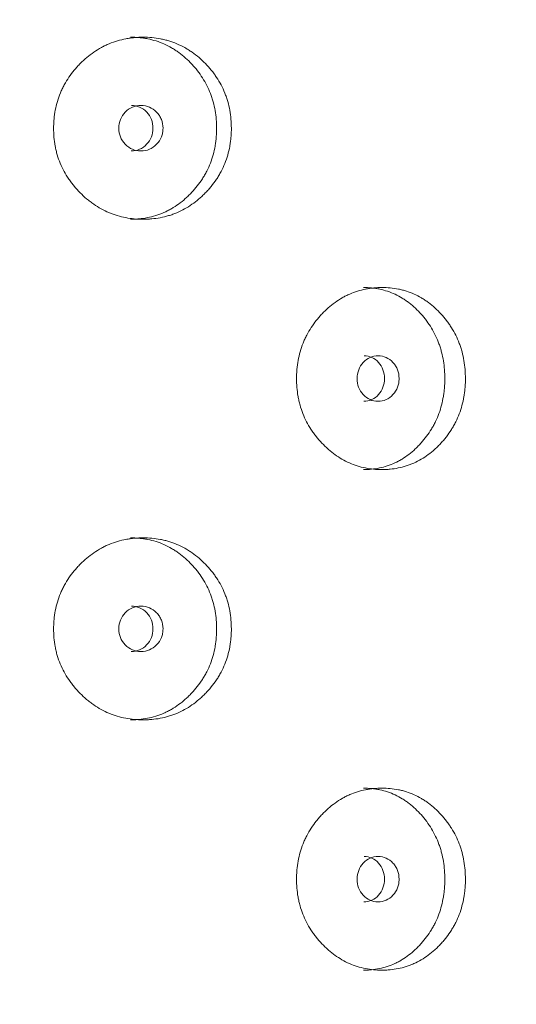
# Model space of a CAD drawing. Header units: millimetres. Extents: x 4 to 1188, y 1 to 840.
# Tile 63 of 203: x 416.64 to 419.76, y 397.43 to 403.61. Entities that reach past the tile are written whole.
import ezdxf

# ---------------------------------------------------------------- set-up
doc = ezdxf.new("R2010")
doc.units = ezdxf.units.MM
doc.layers.add('1', color=7, linetype='Continuous')
doc.styles.add('Arial Unicode MS', font='Arial Unicode MS')
doc.dimstyles.get("Standard").update_dxf_attribs({"dimtxt": 0.18, "dimasz": 0.18, "dimexe": 0.18, "dimexo": 0.0625, "dimgap": 0.09, "dimtad": 0, "dimtih": 1, "dimtoh": 1, "dimdec": 4, "dimzin": 0, "dimdsep": 46, "dimtxsty": 'Standard', "dimcen": 0.09, "dimadec": 0, "dimazin": 0, "dimtfac": 1, "dimtdec": 4, "dimtofl": 0, "dimtmove": 0, "dimatfit": 3, "dimfxl": 0, "dimtolj": 1, "dimtzin": 0, "dimarcsym": 0})

# ---------------------------------------------------------------- blocks, each defined once
blk = doc.blocks.new('_U16')
at = {"layer": '1', "color": 18, "lineweight": 35}
for p, q in [((404.5731, 539.1234), (458.3352, 539.1234)), ((456.3352, 539.1234), (456.3352, 282.0239)), ((425.9743, 282.0239), (458.3352, 282.0239))]:
    blk.add_line(p, q, dxfattribs=at)
at = {"layer": '1', "color": 18, "lineweight": 70}
for points in [[(456.3352, 539.1234), (457.1112, 535.6234), (455.5593, 535.6234)], [(456.3352, 282.0239), (455.5593, 285.5239), (457.1112, 285.5239)]]:
    blk.add_solid(points, dxfattribs=at)
at = {"layer": '1', "color": 18, "linetype": 'Continuous', "lineweight": 13, "insert": (454.2653, 400.0162), "char_height": 5, "attachment_point": 7, "rotation": 90, "line_spacing_factor": 1.047437, "style": 'Arial Unicode MS'}
blk.add_mtext('\\fArial Unicode MS|b0|i0;\\W1.0000;{\\H1.21x;(}1800{\\H1.21x;)}', dxfattribs=at)

msp = doc.modelspace()

# ---------------------------------------------------------------- linework, layer by layer
at = {"layer": '1', "color": 154, "linetype": 'Continuous', "lineweight": 13}
for points, knots in [([(417.9687, 402.931), (417.9687, 402.9286), (417.9687, 402.9262), (417.9687, 402.9214), (417.9686, 402.9143), (417.968, 402.8976), (417.9665, 402.8739), (417.9645, 402.855), (417.9626, 402.8408), (417.9619, 402.8361), (417.9604, 402.8267), (417.9596, 402.822), (417.952, 402.7802), (417.9416, 402.7443), (417.9207, 402.6924), (417.9128, 402.6755), (417.9018, 402.6547), (417.8995, 402.6506), (417.8949, 402.6424), (417.8878, 402.6302), (417.8803, 402.6184), (417.8648, 402.5952), (417.8538, 402.5804), (417.8363, 402.559), (417.8303, 402.552), (417.818, 402.5382), (417.8117, 402.5315), (417.7988, 402.5183), (417.7922, 402.5118), (417.782, 402.5023), (417.7786, 402.4991), (417.7717, 402.493), (417.7683, 402.4899), (417.7508, 402.475), (417.7363, 402.4638), (417.6916, 402.4325), (417.6598, 402.4148), (417.6218, 402.3988), (417.6175, 402.3971), (417.609, 402.3938), (417.5962, 402.389), (417.5832, 402.3848), (417.5572, 402.377), (417.5397, 402.3728), (417.5042, 402.3661), (417.4863, 402.3637), (417.4592, 402.3612), (417.4502, 402.3606), (417.4365, 402.36), (417.4319, 402.3599), (417.4228, 402.3597), (417.4182, 402.3596), (417.3771, 402.3597), (417.341, 402.3628), (417.2873, 402.3731), (417.2695, 402.3774), (417.2341, 402.388), (417.2168, 402.3942), (417.1663, 402.4155), (417.1263, 402.4376), (417.0889, 402.4649), (417.0741, 402.4762), (417.0668, 402.4821), (417.0454, 402.5001), (417.0318, 402.5128), (417.0056, 402.5392), (416.993, 402.5529), (416.9751, 402.5745), (416.9663, 402.5855), (416.9579, 402.5968), (416.9524, 402.6045), (416.9497, 402.6084), (416.9258, 402.6434), (416.908, 402.6763), (416.8867, 402.7281), (416.8789, 402.7502), (416.8725, 402.773), (416.8701, 402.7822), (416.8689, 402.7868), (416.8656, 402.8007), (416.8637, 402.81), (416.8551, 402.8565), (416.8513, 402.9035), (416.8524, 402.9509), (416.8533, 402.9699), (416.8539, 402.9794), (416.8565, 403.0077), (416.8591, 403.0264), (416.8696, 403.0818), (416.8802, 403.1178), (416.8965, 403.1573), (416.8984, 403.1616), (416.9023, 403.1703), (416.9082, 403.1832), (416.9147, 403.1957), (416.9281, 403.2203), (416.9379, 403.2362), (416.9589, 403.2669), (416.9702, 403.2817), (416.9881, 403.3032), (416.9942, 403.3102), (417.0037, 403.3206), (417.0069, 403.324), (417.0134, 403.3308), (417.0167, 403.3342), (417.0464, 403.3639), (417.0746, 403.3878), (417.1202, 403.4192), (417.136, 403.4289), (417.1564, 403.44), (417.1605, 403.4422), (417.1687, 403.4464), (417.1728, 403.4485), (417.1853, 403.4544), (417.1936, 403.4582), (417.2358, 403.4757), (417.2706, 403.4859), (417.3152, 403.4943), (417.3287, 403.4965), (417.3423, 403.4982), (417.3514, 403.4992), (417.356, 403.4997), (417.3788, 403.5017), (417.397, 403.5025), (417.4514, 403.5025), (417.4875, 403.4994), (417.5279, 403.4917), (417.5324, 403.4908), (417.5413, 403.4888), (417.5546, 403.4857), (417.5852, 403.4773), (417.6275, 403.462), (417.6681, 403.4422), (417.6955, 403.4259), (417.7071, 403.4185), (417.7148, 403.4134), (417.7186, 403.4108), (417.7525, 403.387), (417.7802, 403.363), (417.8187, 403.3234), (417.8311, 403.3096), (417.8458, 403.2916), (417.8487, 403.2879), (417.8544, 403.2806), (417.8628, 403.2694), (417.8708, 403.2581), (417.8965, 403.2195), (417.9139, 403.1868), (417.9314, 403.1432), (417.9347, 403.1344), (417.9408, 403.1164), (417.9436, 403.1074), (417.9514, 403.0802), (417.9556, 403.0619), (417.9656, 403.0066), (417.9687, 402.9691), (417.9687, 402.931)], [0, 0, 0, 0, 0.001953, 0.001953, 0.003906, 0.007813, 0.015625, 0.023438, 0.023438, 0.027344, 0.027344, 0.03125, 0.03125, 0.0625, 0.0625, 0.078125, 0.078125, 0.082031, 0.082031, 0.085938, 0.09375, 0.09375, 0.109375, 0.109375, 0.117188, 0.117188, 0.125, 0.125, 0.132813, 0.132813, 0.136719, 0.136719, 0.140625, 0.140625, 0.15625, 0.15625, 0.1875, 0.1875, 0.191406, 0.191406, 0.195313, 0.203125, 0.203125, 0.21875, 0.21875, 0.234375, 0.234375, 0.242188, 0.242188, 0.246094, 0.246094, 0.25, 0.25, 0.28125, 0.28125, 0.296875, 0.296875, 0.3125, 0.3125, 0.34375, 0.351563, 0.351563, 0.359375, 0.359375, 0.375, 0.375, 0.390625, 0.390625, 0.398438, 0.402344, 0.402344, 0.40625, 0.40625, 0.4375, 0.4375, 0.453125, 0.457031, 0.457031, 0.460938, 0.460938, 0.46875, 0.46875, 0.5, 0.507813, 0.507813, 0.515625, 0.515625, 0.53125, 0.53125, 0.5625, 0.5625, 0.566406, 0.566406, 0.570313, 0.578125, 0.578125, 0.59375, 0.59375, 0.609375, 0.609375, 0.617188, 0.617188, 0.621094, 0.621094, 0.625, 0.625, 0.65625, 0.65625, 0.671875, 0.671875, 0.675781, 0.675781, 0.679688, 0.679688, 0.6875, 0.6875, 0.71875, 0.71875, 0.726563, 0.730469, 0.730469, 0.734375, 0.734375, 0.75, 0.75, 0.78125, 0.78125, 0.785156, 0.785156, 0.789063, 0.796875, 0.8125, 0.828125, 0.835938, 0.839844, 0.839844, 0.84375, 0.84375, 0.875, 0.875, 0.890625, 0.890625, 0.894531, 0.894531, 0.898438, 0.90625, 0.90625, 0.9375, 0.9375, 0.945313, 0.945313, 0.953125, 0.953125, 0.96875, 0.96875, 1, 1, 1, 1]), ([(417.3359, 403.5025), (417.3361, 403.5025), (417.3363, 403.5025), (417.3544, 403.5025), (417.3723, 403.5017), (417.399, 403.4992), (417.4124, 403.4976), (417.4258, 403.4954), (417.4347, 403.4939), (417.4391, 403.4931), (417.4788, 403.4851), (417.5298, 403.4691), (417.5855, 403.4407), (417.6087, 403.4265), (417.6239, 403.4165), (417.6314, 403.4114), (417.6533, 403.3953), (417.6674, 403.3839), (417.6944, 403.3599), (417.7073, 403.3472), (417.726, 403.3273), (417.7352, 403.3171), (417.7441, 403.3066), (417.7499, 403.2994), (417.7528, 403.2959), (417.7669, 403.2778), (417.7776, 403.2629), (417.8071, 403.2167), (417.8238, 403.1841), (417.8388, 403.1451), (417.8404, 403.1407), (417.8436, 403.1319), (417.8451, 403.1275), (417.8495, 403.1142), (417.8521, 403.1053), (417.8595, 403.0784), (417.8635, 403.0603), (417.873, 403.0056), (417.876, 402.9686), (417.876, 402.931)], [0, 0, 0, 0, 0.000687, 0.000687, 0.063144, 0.063144, 0.094373, 0.109987, 0.109987, 0.125601, 0.125601, 0.250515, 0.312972, 0.344201, 0.344201, 0.375429, 0.375429, 0.437886, 0.437886, 0.500344, 0.500344, 0.531572, 0.547186, 0.547186, 0.562801, 0.562801, 0.625258, 0.625258, 0.750172, 0.750172, 0.765786, 0.765786, 0.7814, 0.7814, 0.812629, 0.812629, 0.875086, 0.875086, 1, 1, 1, 1]), ([(417.2616, 402.9311), (417.2616, 402.9115), (417.2649, 402.8933), (417.2784, 402.8597), (417.2884, 402.8446), (417.3159, 402.8164), (417.3309, 402.8059), (417.3638, 402.7918), (417.3813, 402.7883), (417.4391, 402.7883), (417.4717, 402.8021), (417.5124, 402.8441), (417.5225, 402.8595), (417.5327, 402.8847), (417.5352, 402.8935), (417.5385, 402.9117), (417.5394, 402.921), (417.5393, 402.9508), (417.5359, 402.9691), (417.5258, 402.9943), (417.5216, 403.0024), (417.5116, 403.0177), (417.5059, 403.0248), (417.4853, 403.0459), (417.4703, 403.0564), (417.4376, 403.0704), (417.4201, 403.0739), (417.3623, 403.0738), (417.3292, 403.0597), (417.2754, 403.0042), (417.2618, 402.9703), (417.2616, 402.9311)], [0, 0, 0, 0, 0.0625, 0.0625, 0.125, 0.125, 0.1875, 0.1875, 0.25, 0.25, 0.375, 0.375, 0.4375, 0.4375, 0.46875, 0.46875, 0.5, 0.5, 0.5625, 0.5625, 0.59375, 0.59375, 0.625, 0.625, 0.6875, 0.6875, 0.75, 0.75, 0.875, 0.875, 1, 1, 1, 1]), ([(417.3402, 402.7883), (417.3402, 402.7883), (417.3582, 402.7882), (417.3941, 402.7949), (417.4388, 402.8278), (417.47, 402.8747), (417.4794, 402.9311), (417.47, 402.9873), (417.4389, 403.0343), (417.3943, 403.0671), (417.3584, 403.0738), (417.3405, 403.0739)], [0, 0, 0, 0, 0.000012, 0.12511, 0.250076, 0.375335, 0.500181, 0.625927, 0.750257, 0.875891, 1, 1, 1, 1]), ([(417.876, 402.931), (417.876, 402.9286), (417.876, 402.9263), (417.8759, 402.9216), (417.8758, 402.9145), (417.8754, 402.8981), (417.8739, 402.8746), (417.872, 402.8559), (417.8702, 402.8419), (417.8695, 402.8373), (417.8681, 402.828), (417.8674, 402.8234), (417.8601, 402.782), (417.8503, 402.7464), (417.8302, 402.6949), (417.8227, 402.678), (417.8121, 402.6574), (417.81, 402.6532), (417.8055, 402.6451), (417.7987, 402.6329), (417.7915, 402.6211), (417.7666, 402.5825), (417.7439, 402.5539), (417.7127, 402.5207), (417.7063, 402.5142), (417.6964, 402.5046), (417.6931, 402.5014), (417.6864, 402.4952), (417.683, 402.4921), (417.666, 402.477), (417.6379, 402.4543), (417.6002, 402.4299), (417.5725, 402.4149), (417.5603, 402.409), (417.5521, 402.4051), (417.5479, 402.4032), (417.5106, 402.3869), (417.4765, 402.3765), (417.424, 402.3662), (417.4019, 402.3631), (417.3795, 402.3613), (417.3706, 402.3607), (417.366, 402.3604), (417.3528, 402.3598), (417.3442, 402.3597), (417.3355, 402.3596)], [0, 0, 0, 0, 0.007822, 0.007822, 0.015644, 0.031287, 0.062574, 0.093861, 0.093861, 0.109505, 0.109505, 0.125149, 0.125149, 0.250297, 0.250297, 0.312872, 0.312872, 0.328515, 0.328515, 0.344159, 0.375446, 0.375446, 0.500594, 0.500594, 0.531882, 0.531882, 0.547525, 0.547525, 0.563169, 0.563169, 0.625743, 0.688317, 0.719605, 0.735248, 0.735248, 0.750892, 0.750892, 0.87604, 0.87604, 0.938615, 0.954258, 0.954258, 0.969902, 0.969902, 1, 1, 1, 1]), ([(419.4391, 401.3596), (419.4391, 401.3572), (419.4391, 401.3548), (419.4391, 401.35), (419.439, 401.3429), (419.4385, 401.3262), (419.4371, 401.3025), (419.4351, 401.2835), (419.4333, 401.2694), (419.4327, 401.2646), (419.4313, 401.2553), (419.4305, 401.2506), (419.4233, 401.2087), (419.4136, 401.1728), (419.3939, 401.121), (419.3864, 401.104), (419.376, 401.0833), (419.3739, 401.0791), (419.3695, 401.0709), (419.3628, 401.0588), (419.3558, 401.047), (419.3411, 401.0238), (419.3307, 401.009), (419.3142, 400.9875), (419.3085, 400.9805), (419.2969, 400.9668), (419.2909, 400.96), (419.2787, 400.9468), (419.2725, 400.9403), (419.2629, 400.9308), (419.2597, 400.9277), (419.2532, 400.9215), (419.2499, 400.9185), (419.2334, 400.9035), (419.2197, 400.8923), (419.1774, 400.8611), (419.1474, 400.8434), (419.1113, 400.8274), (419.1073, 400.8257), (419.0992, 400.8224), (419.087, 400.8176), (419.0748, 400.8133), (419.0501, 400.8056), (419.0335, 400.8014), (418.9999, 400.7947), (418.9829, 400.7922), (418.9571, 400.7898), (418.9485, 400.7892), (418.9355, 400.7886), (418.9312, 400.7885), (418.9225, 400.7883), (418.9182, 400.7882), (418.8791, 400.7882), (418.8447, 400.7914), (418.7936, 400.8016), (418.7767, 400.806), (418.743, 400.8166), (418.7265, 400.8228), (418.6784, 400.8441), (418.6403, 400.8662), (418.6045, 400.8934), (418.5904, 400.9048), (418.5834, 400.9106), (418.563, 400.9287), (418.55, 400.9414), (418.5249, 400.9678), (418.5129, 400.9815), (418.4958, 401.003), (418.4874, 401.014), (418.4794, 401.0254), (418.4741, 401.0331), (418.4715, 401.0369), (418.4487, 401.072), (418.4316, 401.1048), (418.4112, 401.1567), (418.4037, 401.1788), (418.3976, 401.2016), (418.3953, 401.2107), (418.3942, 401.2154), (418.391, 401.2293), (418.3892, 401.2386), (418.381, 401.2851), (418.3773, 401.3321), (418.3784, 401.3794), (418.3792, 401.3984), (418.3798, 401.408), (418.3823, 401.4363), (418.3848, 401.455), (418.3948, 401.5104), (418.405, 401.5464), (418.4206, 401.5858), (418.4224, 401.5902), (418.4261, 401.5989), (418.4318, 401.6117), (418.438, 401.6243), (418.4509, 401.6489), (418.4602, 401.6648), (418.4803, 401.6955), (418.4911, 401.7103), (418.5082, 401.7318), (418.5141, 401.7388), (418.5232, 401.7492), (418.5262, 401.7526), (418.5324, 401.7594), (418.5355, 401.7627), (418.5639, 401.7925), (418.5909, 401.8164), (418.6344, 401.8478), (418.6494, 401.8575), (418.6689, 401.8686), (418.6728, 401.8708), (418.6807, 401.875), (418.6846, 401.877), (418.6965, 401.883), (418.7044, 401.8867), (418.7446, 401.9042), (418.7777, 401.9145), (418.8202, 401.9229), (418.8331, 401.9251), (418.846, 401.9268), (418.8547, 401.9278), (418.859, 401.9283), (418.8807, 401.9303), (418.898, 401.9311), (418.9497, 401.9311), (418.984, 401.928), (419.0223, 401.9202), (419.0265, 401.9193), (419.035, 401.9174), (419.0476, 401.9143), (419.0766, 401.9059), (419.1167, 401.8906), (419.1551, 401.8708), (419.1811, 401.8545), (419.1921, 401.847), (419.1993, 401.8419), (419.2029, 401.8393), (419.235, 401.8155), (419.2612, 401.7915), (419.2976, 401.752), (419.3093, 401.7382), (419.3232, 401.7201), (419.3259, 401.7165), (419.3313, 401.7091), (419.3393, 401.698), (419.3468, 401.6866), (419.371, 401.6481), (419.3874, 401.6153), (419.4039, 401.5718), (419.407, 401.5629), (419.4128, 401.545), (419.4155, 401.536), (419.4228, 401.5088), (419.4267, 401.4905), (419.4361, 401.4352), (419.4391, 401.3976), (419.4391, 401.3596)], [0, 0, 0, 0, 0.001953, 0.001953, 0.003906, 0.007813, 0.015625, 0.023438, 0.023438, 0.027344, 0.027344, 0.03125, 0.03125, 0.0625, 0.0625, 0.078125, 0.078125, 0.082031, 0.082031, 0.085938, 0.09375, 0.09375, 0.109375, 0.109375, 0.117188, 0.117188, 0.125, 0.125, 0.132813, 0.132813, 0.136719, 0.136719, 0.140625, 0.140625, 0.15625, 0.15625, 0.1875, 0.1875, 0.191406, 0.191406, 0.195313, 0.203125, 0.203125, 0.21875, 0.21875, 0.234375, 0.234375, 0.242188, 0.242188, 0.246094, 0.246094, 0.25, 0.25, 0.28125, 0.28125, 0.296875, 0.296875, 0.3125, 0.3125, 0.34375, 0.351563, 0.351563, 0.359375, 0.359375, 0.375, 0.375, 0.390625, 0.390625, 0.398438, 0.402344, 0.402344, 0.40625, 0.40625, 0.4375, 0.4375, 0.453125, 0.457031, 0.457031, 0.460938, 0.460938, 0.46875, 0.46875, 0.5, 0.507813, 0.507813, 0.515625, 0.515625, 0.53125, 0.53125, 0.5625, 0.5625, 0.566406, 0.566406, 0.570313, 0.578125, 0.578125, 0.59375, 0.59375, 0.609375, 0.609375, 0.617188, 0.617188, 0.621094, 0.621094, 0.625, 0.625, 0.65625, 0.65625, 0.671875, 0.671875, 0.675781, 0.675781, 0.679688, 0.679688, 0.6875, 0.6875, 0.71875, 0.71875, 0.726563, 0.730469, 0.730469, 0.734375, 0.734375, 0.75, 0.75, 0.78125, 0.78125, 0.785156, 0.785156, 0.789063, 0.796875, 0.8125, 0.828125, 0.835938, 0.839844, 0.839844, 0.84375, 0.84375, 0.875, 0.875, 0.890625, 0.890625, 0.894531, 0.894531, 0.898438, 0.90625, 0.90625, 0.9375, 0.9375, 0.945313, 0.945313, 0.953125, 0.953125, 0.96875, 0.96875, 1, 1, 1, 1]), ([(418.7985, 401.9311), (418.7987, 401.9311), (418.7989, 401.9311), (418.8161, 401.9311), (418.8331, 401.9303), (418.8585, 401.9277), (418.8712, 401.9261), (418.8838, 401.924), (418.8923, 401.9225), (418.8965, 401.9216), (418.9342, 401.9137), (418.9825, 401.8977), (419.0353, 401.8693), (419.0572, 401.8551), (419.0716, 401.8451), (419.0787, 401.8399), (419.0994, 401.8239), (419.1127, 401.8125), (419.1382, 401.7884), (419.1505, 401.7757), (419.1681, 401.7558), (419.1768, 401.7457), (419.1852, 401.7351), (419.1907, 401.728), (419.1934, 401.7244), (419.2068, 401.7064), (419.2168, 401.6914), (419.2447, 401.6453), (419.2604, 401.6127), (419.2746, 401.5736), (419.2761, 401.5693), (419.2791, 401.5605), (419.2805, 401.5561), (419.2846, 401.5427), (419.2872, 401.5338), (419.2941, 401.5069), (419.2979, 401.4889), (419.3068, 401.4342), (419.3096, 401.3971), (419.3096, 401.3596)], [0, 0, 0, 0, 0.000687, 0.000687, 0.063144, 0.063144, 0.094373, 0.109987, 0.109987, 0.125601, 0.125601, 0.250515, 0.312972, 0.344201, 0.344201, 0.375429, 0.375429, 0.437886, 0.437886, 0.500344, 0.500344, 0.531572, 0.547186, 0.547186, 0.562801, 0.562801, 0.625258, 0.625258, 0.750172, 0.750172, 0.765786, 0.765786, 0.7814, 0.7814, 0.812629, 0.812629, 0.875086, 0.875086, 1, 1, 1, 1]), ([(418.7589, 401.3596), (418.7589, 401.34), (418.762, 401.3218), (418.7749, 401.2883), (418.7844, 401.2731), (418.8104, 401.245), (418.8248, 401.2344), (418.8559, 401.2204), (418.8725, 401.2169), (418.9273, 401.2169), (418.9582, 401.2307), (418.9967, 401.2727), (419.0063, 401.2881), (419.0159, 401.3133), (419.0183, 401.3221), (419.0214, 401.3403), (419.0222, 401.3496), (419.0222, 401.3794), (419.019, 401.3977), (419.0094, 401.4229), (419.0055, 401.4309), (418.9959, 401.4462), (418.9905, 401.4534), (418.9711, 401.4744), (418.9569, 401.485), (418.9259, 401.499), (418.9093, 401.5025), (418.8545, 401.5024), (418.8231, 401.4882), (418.772, 401.4327), (418.7591, 401.3989), (418.7589, 401.3596)], [0, 0, 0, 0, 0.0625, 0.0625, 0.125, 0.125, 0.1875, 0.1875, 0.25, 0.25, 0.375, 0.375, 0.4375, 0.4375, 0.46875, 0.46875, 0.5, 0.5, 0.5625, 0.5625, 0.59375, 0.59375, 0.625, 0.625, 0.6875, 0.6875, 0.75, 0.75, 0.875, 0.875, 1, 1, 1, 1]), ([(418.8017, 401.2169), (418.8017, 401.2169), (418.8188, 401.2168), (418.8529, 401.2235), (418.8952, 401.2564), (418.9247, 401.3033), (418.9336, 401.3596), (418.9247, 401.4159), (418.8952, 401.4628), (418.853, 401.4957), (418.819, 401.5024), (418.8021, 401.5024)], [0, 0, 0, 0, 0.000012, 0.12511, 0.250076, 0.375335, 0.500181, 0.625927, 0.750257, 0.875891, 1, 1, 1, 1]), ([(419.3096, 401.3596), (419.3096, 401.3572), (419.3096, 401.3548), (419.3096, 401.3501), (419.3095, 401.3431), (419.309, 401.3266), (419.3077, 401.3032), (419.3058, 401.2845), (419.3041, 401.2705), (419.3035, 401.2658), (419.3022, 401.2566), (419.3015, 401.2519), (419.2946, 401.2105), (419.2854, 401.1749), (419.2665, 401.1234), (419.2594, 401.1066), (419.2494, 401.0859), (419.2474, 401.0818), (419.2432, 401.0736), (419.2368, 401.0615), (419.23, 401.0497), (419.2065, 401.0111), (419.1851, 400.9825), (419.1555, 400.9493), (419.1495, 400.9427), (419.1401, 400.9331), (419.137, 400.93), (419.1307, 400.9238), (419.1275, 400.9207), (419.1114, 400.9056), (419.0848, 400.8829), (419.0492, 400.8584), (419.0229, 400.8435), (419.0114, 400.8375), (419.0036, 400.8337), (418.9997, 400.8318), (418.9643, 400.8155), (418.9319, 400.8051), (418.8822, 400.7948), (418.8612, 400.7917), (418.84, 400.7899), (418.8314, 400.7893), (418.8271, 400.789), (418.8146, 400.7884), (418.8064, 400.7882), (418.7982, 400.7882)], [0, 0, 0, 0, 0.007822, 0.007822, 0.015644, 0.031287, 0.062574, 0.093861, 0.093861, 0.109505, 0.109505, 0.125149, 0.125149, 0.250297, 0.250297, 0.312872, 0.312872, 0.328515, 0.328515, 0.344159, 0.375446, 0.375446, 0.500594, 0.500594, 0.531882, 0.531882, 0.547525, 0.547525, 0.563169, 0.563169, 0.625743, 0.688317, 0.719605, 0.735248, 0.735248, 0.750892, 0.750892, 0.87604, 0.87604, 0.938615, 0.954258, 0.954258, 0.969902, 0.969902, 1, 1, 1, 1]), ([(417.9687, 399.7881), (417.9687, 399.7857), (417.9687, 399.7834), (417.9687, 399.7786), (417.9686, 399.7714), (417.968, 399.7548), (417.9665, 399.731), (417.9645, 399.7121), (417.9626, 399.6979), (417.9619, 399.6932), (417.9604, 399.6838), (417.9596, 399.6792), (417.952, 399.6373), (417.9416, 399.6014), (417.9207, 399.5496), (417.9128, 399.5326), (417.9018, 399.5119), (417.8995, 399.5077), (417.8949, 399.4995), (417.8878, 399.4873), (417.8803, 399.4755), (417.8648, 399.4524), (417.8538, 399.4375), (417.8363, 399.4161), (417.8303, 399.4091), (417.818, 399.3954), (417.8117, 399.3886), (417.7988, 399.3754), (417.7922, 399.3689), (417.782, 399.3594), (417.7786, 399.3563), (417.7717, 399.3501), (417.7683, 399.3471), (417.7508, 399.3321), (417.7363, 399.3209), (417.6916, 399.2896), (417.6598, 399.272), (417.6218, 399.256), (417.6175, 399.2542), (417.609, 399.2509), (417.5962, 399.2461), (417.5832, 399.2419), (417.5572, 399.2342), (417.5397, 399.2299), (417.5042, 399.2233), (417.4863, 399.2208), (417.4592, 399.2184), (417.4502, 399.2178), (417.4365, 399.2172), (417.4319, 399.217), (417.4228, 399.2168), (417.4182, 399.2168), (417.3771, 399.2168), (417.341, 399.22), (417.2873, 399.2302), (417.2695, 399.2345), (417.2341, 399.2452), (417.2168, 399.2514), (417.1663, 399.2726), (417.1263, 399.2947), (417.0889, 399.322), (417.0741, 399.3333), (417.0668, 399.3392), (417.0454, 399.3573), (417.0318, 399.3699), (417.0056, 399.3963), (416.993, 399.4101), (416.9751, 399.4316), (416.9663, 399.4426), (416.9579, 399.454), (416.9524, 399.4616), (416.9497, 399.4655), (416.9258, 399.5006), (416.908, 399.5334), (416.8867, 399.5852), (416.8789, 399.6073), (416.8725, 399.6301), (416.8701, 399.6393), (416.8689, 399.6439), (416.8656, 399.6578), (416.8637, 399.6671), (416.8551, 399.7137), (416.8513, 399.7606), (416.8524, 399.808), (416.8533, 399.827), (416.8539, 399.8365), (416.8565, 399.8649), (416.8591, 399.8836), (416.8696, 399.939), (416.8802, 399.975), (416.8965, 400.0144), (416.8984, 400.0188), (416.9023, 400.0274), (416.9082, 400.0403), (416.9147, 400.0528), (416.9281, 400.0775), (416.9379, 400.0934), (416.9589, 400.124), (416.9702, 400.1389), (416.9881, 400.1603), (416.9942, 400.1674), (417.0037, 400.1777), (417.0069, 400.1812), (417.0134, 400.188), (417.0167, 400.1913), (417.0464, 400.2211), (417.0746, 400.245), (417.1202, 400.2763), (417.136, 400.2861), (417.1564, 400.2972), (417.1605, 400.2994), (417.1687, 400.3036), (417.1728, 400.3056), (417.1853, 400.3116), (417.1936, 400.3153), (417.2358, 400.3328), (417.2706, 400.343), (417.3152, 400.3514), (417.3287, 400.3536), (417.3423, 400.3553), (417.3514, 400.3564), (417.356, 400.3568), (417.3788, 400.3589), (417.397, 400.3597), (417.4514, 400.3596), (417.4875, 400.3565), (417.5279, 400.3488), (417.5324, 400.3479), (417.5413, 400.3459), (417.5546, 400.3429), (417.5852, 400.3345), (417.6275, 400.3192), (417.6681, 400.2993), (417.6955, 400.2831), (417.7071, 400.2756), (417.7148, 400.2705), (417.7186, 400.2679), (417.7525, 400.2441), (417.7802, 400.2201), (417.8187, 400.1806), (417.8311, 400.1668), (417.8458, 400.1487), (417.8487, 400.1451), (417.8544, 400.1377), (417.8628, 400.1266), (417.8708, 400.1152), (417.8965, 400.0767), (417.9139, 400.0439), (417.9314, 400.0003), (417.9347, 399.9915), (417.9408, 399.9736), (417.9436, 399.9645), (417.9514, 399.9374), (417.9556, 399.9191), (417.9656, 399.8637), (417.9687, 399.8262), (417.9687, 399.7881)], [0, 0, 0, 0, 0.001953, 0.001953, 0.003906, 0.007812, 0.015625, 0.023437, 0.023437, 0.027344, 0.027344, 0.03125, 0.03125, 0.0625, 0.0625, 0.078125, 0.078125, 0.082031, 0.082031, 0.085937, 0.09375, 0.09375, 0.109375, 0.109375, 0.117187, 0.117187, 0.125, 0.125, 0.132812, 0.132812, 0.136719, 0.136719, 0.140625, 0.140625, 0.15625, 0.15625, 0.1875, 0.1875, 0.191406, 0.191406, 0.195312, 0.203125, 0.203125, 0.21875, 0.21875, 0.234375, 0.234375, 0.242187, 0.242187, 0.246094, 0.246094, 0.25, 0.25, 0.28125, 0.28125, 0.296875, 0.296875, 0.3125, 0.3125, 0.34375, 0.351562, 0.351562, 0.359375, 0.359375, 0.375, 0.375, 0.390625, 0.390625, 0.398437, 0.402344, 0.402344, 0.40625, 0.40625, 0.4375, 0.4375, 0.453125, 0.457031, 0.457031, 0.460937, 0.460937, 0.46875, 0.46875, 0.5, 0.507812, 0.507812, 0.515625, 0.515625, 0.53125, 0.53125, 0.5625, 0.5625, 0.566406, 0.566406, 0.570312, 0.578125, 0.578125, 0.59375, 0.59375, 0.609375, 0.609375, 0.617187, 0.617187, 0.621094, 0.621094, 0.625, 0.625, 0.65625, 0.65625, 0.671875, 0.671875, 0.675781, 0.675781, 0.679687, 0.679687, 0.6875, 0.6875, 0.71875, 0.71875, 0.726562, 0.730469, 0.730469, 0.734375, 0.734375, 0.75, 0.75, 0.78125, 0.78125, 0.785156, 0.785156, 0.789062, 0.796875, 0.8125, 0.828125, 0.835937, 0.839844, 0.839844, 0.84375, 0.84375, 0.875, 0.875, 0.890625, 0.890625, 0.894531, 0.894531, 0.898437, 0.90625, 0.90625, 0.9375, 0.9375, 0.945312, 0.945312, 0.953125, 0.953125, 0.96875, 0.96875, 1, 1, 1, 1]), ([(417.3359, 400.3596), (417.3361, 400.3596), (417.3363, 400.3596), (417.3544, 400.3596), (417.3723, 400.3588), (417.399, 400.3563), (417.4124, 400.3547), (417.4258, 400.3526), (417.4347, 400.351), (417.4391, 400.3502), (417.4788, 400.3423), (417.5298, 400.3262), (417.5855, 400.2979), (417.6087, 400.2836), (417.6239, 400.2737), (417.6314, 400.2685), (417.6533, 400.2525), (417.6674, 400.2411), (417.6944, 400.217), (417.7073, 400.2043), (417.726, 400.1844), (417.7352, 400.1742), (417.7441, 400.1637), (417.7499, 400.1566), (417.7528, 400.153), (417.7669, 400.1349), (417.7776, 400.12), (417.8071, 400.0739), (417.8238, 400.0412), (417.8388, 400.0022), (417.8404, 399.9979), (417.8436, 399.9891), (417.8451, 399.9846), (417.8495, 399.9713), (417.8521, 399.9624), (417.8595, 399.9355), (417.8635, 399.9174), (417.873, 399.8628), (417.876, 399.8257), (417.876, 399.7881)], [0, 0, 0, 0, 0.000687, 0.000687, 0.063144, 0.063144, 0.094373, 0.109987, 0.109987, 0.125601, 0.125601, 0.250515, 0.312972, 0.344201, 0.344201, 0.375429, 0.375429, 0.437886, 0.437886, 0.500344, 0.500344, 0.531572, 0.547186, 0.547186, 0.562801, 0.562801, 0.625258, 0.625258, 0.750172, 0.750172, 0.765786, 0.765786, 0.7814, 0.7814, 0.812629, 0.812629, 0.875086, 0.875086, 1, 1, 1, 1]), ([(417.2616, 399.7882), (417.2616, 399.7686), (417.2649, 399.7504), (417.2784, 399.7169), (417.2884, 399.7017), (417.3159, 399.6736), (417.3309, 399.663), (417.3638, 399.6489), (417.3813, 399.6454), (417.4391, 399.6454), (417.4717, 399.6593), (417.5124, 399.7013), (417.5225, 399.7167), (417.5327, 399.7419), (417.5352, 399.7506), (417.5385, 399.7688), (417.5394, 399.7782), (417.5393, 399.8079), (417.5359, 399.8263), (417.5258, 399.8515), (417.5216, 399.8595), (417.5116, 399.8748), (417.5059, 399.8819), (417.4853, 399.903), (417.4703, 399.9135), (417.4376, 399.9275), (417.4201, 399.931), (417.3623, 399.9309), (417.3292, 399.9168), (417.2754, 399.8613), (417.2618, 399.8275), (417.2616, 399.7882)], [0, 0, 0, 0, 0.0625, 0.0625, 0.125, 0.125, 0.1875, 0.1875, 0.25, 0.25, 0.375, 0.375, 0.4375, 0.4375, 0.46875, 0.46875, 0.5, 0.5, 0.5625, 0.5625, 0.59375, 0.59375, 0.625, 0.625, 0.6875, 0.6875, 0.75, 0.75, 0.875, 0.875, 1, 1, 1, 1]), ([(417.3402, 399.6454), (417.3402, 399.6454), (417.3582, 399.6454), (417.3941, 399.6521), (417.4388, 399.685), (417.47, 399.7319), (417.4794, 399.7882), (417.47, 399.8444), (417.4389, 399.8914), (417.3943, 399.9242), (417.3584, 399.931), (417.3405, 399.931)], [0, 0, 0, 0, 0.000012, 0.12511, 0.250076, 0.375335, 0.500181, 0.625927, 0.750257, 0.875891, 1, 1, 1, 1]), ([(417.876, 399.7881), (417.876, 399.7858), (417.876, 399.7834), (417.8759, 399.7787), (417.8758, 399.7717), (417.8754, 399.7552), (417.8739, 399.7318), (417.872, 399.7131), (417.8702, 399.6991), (417.8695, 399.6944), (417.8681, 399.6851), (417.8674, 399.6805), (417.8601, 399.6391), (417.8503, 399.6035), (417.8302, 399.552), (417.8227, 399.5352), (417.8121, 399.5145), (417.81, 399.5104), (417.8055, 399.5022), (417.7987, 399.4901), (417.7915, 399.4782), (417.7666, 399.4396), (417.7439, 399.4111), (417.7127, 399.3778), (417.7063, 399.3713), (417.6964, 399.3617), (417.6931, 399.3586), (417.6864, 399.3523), (417.683, 399.3493), (417.666, 399.3342), (417.6379, 399.3115), (417.6002, 399.287), (417.5725, 399.272), (417.5603, 399.2661), (417.5521, 399.2623), (417.5479, 399.2604), (417.5106, 399.2441), (417.4765, 399.2336), (417.424, 399.2234), (417.4019, 399.2202), (417.3795, 399.2184), (417.3706, 399.2178), (417.366, 399.2176), (417.3528, 399.217), (417.3442, 399.2168), (417.3355, 399.2168)], [0, 0, 0, 0, 0.007822, 0.007822, 0.015644, 0.031287, 0.062574, 0.093861, 0.093861, 0.109505, 0.109505, 0.125149, 0.125149, 0.250297, 0.250297, 0.312872, 0.312872, 0.328515, 0.328515, 0.344159, 0.375446, 0.375446, 0.500594, 0.500594, 0.531882, 0.531882, 0.547525, 0.547525, 0.563169, 0.563169, 0.625743, 0.688317, 0.719605, 0.735248, 0.735248, 0.750892, 0.750892, 0.87604, 0.87604, 0.938615, 0.954258, 0.954258, 0.969902, 0.969902, 1, 1, 1, 1]), ([(419.4391, 398.2167), (419.4391, 398.2143), (419.4391, 398.2119), (419.4391, 398.2072), (419.439, 398.2), (419.4385, 398.1833), (419.4371, 398.1596), (419.4351, 398.1407), (419.4333, 398.1265), (419.4327, 398.1218), (419.4313, 398.1124), (419.4305, 398.1077), (419.4233, 398.0659), (419.4136, 398.03), (419.3939, 397.9781), (419.3864, 397.9612), (419.376, 397.9404), (419.3739, 397.9363), (419.3695, 397.9281), (419.3628, 397.9159), (419.3558, 397.9041), (419.3411, 397.8809), (419.3307, 397.8661), (419.3142, 397.8447), (419.3085, 397.8377), (419.2969, 397.8239), (419.2909, 397.8172), (419.2787, 397.804), (419.2725, 397.7975), (419.2629, 397.788), (419.2597, 397.7848), (419.2532, 397.7787), (419.2499, 397.7756), (419.2334, 397.7607), (419.2197, 397.7495), (419.1774, 397.7182), (419.1474, 397.7005), (419.1113, 397.6845), (419.1073, 397.6828), (419.0992, 397.6795), (419.087, 397.6747), (419.0748, 397.6705), (419.0501, 397.6627), (419.0335, 397.6585), (418.9999, 397.6518), (418.9829, 397.6494), (418.9571, 397.6469), (418.9485, 397.6463), (418.9355, 397.6457), (418.9312, 397.6456), (418.9225, 397.6454), (418.9182, 397.6454), (418.8791, 397.6454), (418.8447, 397.6485), (418.7936, 397.6588), (418.7767, 397.6631), (418.743, 397.6737), (418.7265, 397.6799), (418.6784, 397.7012), (418.6403, 397.7233), (418.6045, 397.7506), (418.5904, 397.7619), (418.5834, 397.7678), (418.563, 397.7858), (418.55, 397.7985), (418.5249, 397.8249), (418.5129, 397.8386), (418.4958, 397.8602), (418.4874, 397.8712), (418.4794, 397.8825), (418.4741, 397.8902), (418.4715, 397.8941), (418.4487, 397.9291), (418.4316, 397.962), (418.4112, 398.0138), (418.4037, 398.0359), (418.3976, 398.0587), (418.3953, 398.0679), (418.3942, 398.0725), (418.391, 398.0864), (418.3892, 398.0957), (418.381, 398.1423), (418.3773, 398.1892), (418.3784, 398.2366), (418.3792, 398.2556), (418.3798, 398.2651), (418.3823, 398.2934), (418.3848, 398.3121), (418.3948, 398.3675), (418.405, 398.4036), (418.4206, 398.443), (418.4224, 398.4474), (418.4261, 398.456), (418.4318, 398.4689), (418.438, 398.4814), (418.4509, 398.5061), (418.4602, 398.5219), (418.4803, 398.5526), (418.4911, 398.5674), (418.5082, 398.5889), (418.5141, 398.5959), (418.5232, 398.6063), (418.5262, 398.6097), (418.5324, 398.6165), (418.5355, 398.6199), (418.5639, 398.6497), (418.5909, 398.6735), (418.6344, 398.7049), (418.6494, 398.7146), (418.6689, 398.7258), (418.6728, 398.7279), (418.6807, 398.7321), (418.6846, 398.7342), (418.6965, 398.7402), (418.7044, 398.7439), (418.7446, 398.7614), (418.7777, 398.7716), (418.8202, 398.78), (418.8331, 398.7822), (418.846, 398.7839), (418.8547, 398.785), (418.859, 398.7854), (418.8807, 398.7875), (418.898, 398.7882), (418.9497, 398.7882), (418.984, 398.7851), (419.0223, 398.7774), (419.0265, 398.7765), (419.035, 398.7745), (419.0476, 398.7714), (419.0766, 398.7631), (419.1167, 398.7477), (419.1551, 398.7279), (419.1811, 398.7117), (419.1921, 398.7042), (419.1993, 398.6991), (419.2029, 398.6965), (419.235, 398.6727), (419.2612, 398.6487), (419.2976, 398.6091), (419.3093, 398.5954), (419.3232, 398.5773), (419.3259, 398.5736), (419.3313, 398.5663), (419.3393, 398.5552), (419.3468, 398.5438), (419.371, 398.5052), (419.3874, 398.4725), (419.4039, 398.4289), (419.407, 398.4201), (419.4128, 398.4021), (419.4155, 398.3931), (419.4228, 398.3659), (419.4267, 398.3476), (419.4361, 398.2923), (419.4391, 398.2548), (419.4391, 398.2167)], [0, 0, 0, 0, 0.001953, 0.001953, 0.003906, 0.007813, 0.015625, 0.023438, 0.023438, 0.027344, 0.027344, 0.03125, 0.03125, 0.0625, 0.0625, 0.078125, 0.078125, 0.082031, 0.082031, 0.085938, 0.09375, 0.09375, 0.109375, 0.109375, 0.117188, 0.117188, 0.125, 0.125, 0.132813, 0.132813, 0.136719, 0.136719, 0.140625, 0.140625, 0.15625, 0.15625, 0.1875, 0.1875, 0.191406, 0.191406, 0.195313, 0.203125, 0.203125, 0.21875, 0.21875, 0.234375, 0.234375, 0.242188, 0.242188, 0.246094, 0.246094, 0.25, 0.25, 0.28125, 0.28125, 0.296875, 0.296875, 0.3125, 0.3125, 0.34375, 0.351563, 0.351563, 0.359375, 0.359375, 0.375, 0.375, 0.390625, 0.390625, 0.398438, 0.402344, 0.402344, 0.40625, 0.40625, 0.4375, 0.4375, 0.453125, 0.457031, 0.457031, 0.460938, 0.460938, 0.46875, 0.46875, 0.5, 0.507813, 0.507813, 0.515625, 0.515625, 0.53125, 0.53125, 0.5625, 0.5625, 0.566406, 0.566406, 0.570313, 0.578125, 0.578125, 0.59375, 0.59375, 0.609375, 0.609375, 0.617188, 0.617188, 0.621094, 0.621094, 0.625, 0.625, 0.65625, 0.65625, 0.671875, 0.671875, 0.675781, 0.675781, 0.679688, 0.679688, 0.6875, 0.6875, 0.71875, 0.71875, 0.726563, 0.730469, 0.730469, 0.734375, 0.734375, 0.75, 0.75, 0.78125, 0.78125, 0.785156, 0.785156, 0.789063, 0.796875, 0.8125, 0.828125, 0.835938, 0.839844, 0.839844, 0.84375, 0.84375, 0.875, 0.875, 0.890625, 0.890625, 0.894531, 0.894531, 0.898438, 0.90625, 0.90625, 0.9375, 0.9375, 0.945313, 0.945313, 0.953125, 0.953125, 0.96875, 0.96875, 1, 1, 1, 1]), ([(418.7985, 398.7882), (418.7987, 398.7882), (418.7989, 398.7882), (418.8161, 398.7882), (418.8331, 398.7874), (418.8585, 398.7849), (418.8712, 398.7833), (418.8838, 398.7811), (418.8923, 398.7796), (418.8965, 398.7788), (418.9342, 398.7708), (418.9825, 398.7548), (419.0353, 398.7264), (419.0572, 398.7122), (419.0716, 398.7022), (419.0787, 398.6971), (419.0994, 398.681), (419.1127, 398.6696), (419.1382, 398.6456), (419.1505, 398.6329), (419.1681, 398.613), (419.1768, 398.6028), (419.1852, 398.5923), (419.1907, 398.5852), (419.1934, 398.5816), (419.2068, 398.5635), (419.2168, 398.5486), (419.2447, 398.5024), (419.2604, 398.4698), (419.2746, 398.4308), (419.2761, 398.4264), (419.2791, 398.4176), (419.2805, 398.4132), (419.2846, 398.3999), (419.2872, 398.391), (419.2941, 398.3641), (419.2979, 398.346), (419.3068, 398.2913), (419.3096, 398.2543), (419.3096, 398.2167)], [0, 0, 0, 0, 0.000687, 0.000687, 0.063144, 0.063144, 0.094373, 0.109987, 0.109987, 0.125601, 0.125601, 0.250515, 0.312972, 0.344201, 0.344201, 0.375429, 0.375429, 0.437886, 0.437886, 0.500344, 0.500344, 0.531572, 0.547186, 0.547186, 0.562801, 0.562801, 0.625258, 0.625258, 0.750172, 0.750172, 0.765786, 0.765786, 0.7814, 0.7814, 0.812629, 0.812629, 0.875086, 0.875086, 1, 1, 1, 1]), ([(418.7589, 398.2168), (418.7589, 398.1972), (418.762, 398.179), (418.7749, 398.1454), (418.7844, 398.1303), (418.8104, 398.1021), (418.8248, 398.0916), (418.8559, 398.0775), (418.8725, 398.074), (418.9273, 398.074), (418.9582, 398.0879), (418.9967, 398.1298), (419.0063, 398.1452), (419.0159, 398.1704), (419.0183, 398.1792), (419.0214, 398.1974), (419.0222, 398.2067), (419.0222, 398.2365), (419.019, 398.2548), (419.0094, 398.28), (419.0055, 398.2881), (418.9959, 398.3034), (418.9905, 398.3105), (418.9711, 398.3316), (418.9569, 398.3421), (418.9259, 398.3561), (418.9093, 398.3596), (418.8545, 398.3595), (418.8231, 398.3454), (418.772, 398.2899), (418.7591, 398.256), (418.7589, 398.2168)], [0, 0, 0, 0, 0.0625, 0.0625, 0.125, 0.125, 0.1875, 0.1875, 0.25, 0.25, 0.375, 0.375, 0.4375, 0.4375, 0.46875, 0.46875, 0.5, 0.5, 0.5625, 0.5625, 0.59375, 0.59375, 0.625, 0.625, 0.6875, 0.6875, 0.75, 0.75, 0.875, 0.875, 1, 1, 1, 1]), ([(418.8017, 398.074), (418.8017, 398.074), (418.8188, 398.074), (418.8529, 398.0806), (418.8952, 398.1136), (418.9247, 398.1604), (418.9336, 398.2168), (418.9247, 398.273), (418.8952, 398.32), (418.853, 398.3528), (418.819, 398.3595), (418.8021, 398.3596)], [0, 0, 0, 0, 0.000012, 0.12511, 0.250076, 0.375335, 0.500181, 0.625927, 0.750257, 0.875891, 1, 1, 1, 1]), ([(419.3096, 398.2167), (419.3096, 398.2143), (419.3096, 398.212), (419.3096, 398.2073), (419.3095, 398.2002), (419.309, 398.1838), (419.3077, 398.1603), (419.3058, 398.1416), (419.3041, 398.1276), (419.3035, 398.123), (419.3022, 398.1137), (419.3015, 398.1091), (419.2946, 398.0677), (419.2854, 398.0321), (419.2665, 397.9806), (419.2594, 397.9637), (419.2494, 397.9431), (419.2474, 397.939), (419.2432, 397.9308), (419.2368, 397.9186), (419.23, 397.9068), (419.2065, 397.8682), (419.1851, 397.8396), (419.1555, 397.8064), (419.1495, 397.7999), (419.1401, 397.7903), (419.137, 397.7871), (419.1307, 397.7809), (419.1275, 397.7778), (419.1114, 397.7627), (419.0848, 397.7401), (419.0492, 397.7156), (419.0229, 397.7006), (419.0114, 397.6947), (419.0036, 397.6908), (418.9997, 397.6889), (418.9643, 397.6727), (418.9319, 397.6622), (418.8822, 397.652), (418.8612, 397.6488), (418.84, 397.647), (418.8314, 397.6464), (418.8271, 397.6461), (418.8146, 397.6456), (418.8064, 397.6454), (418.7982, 397.6454)], [0, 0, 0, 0, 0.007822, 0.007822, 0.015644, 0.031287, 0.062574, 0.093861, 0.093861, 0.109505, 0.109505, 0.125149, 0.125149, 0.250297, 0.250297, 0.312872, 0.312872, 0.328515, 0.328515, 0.344159, 0.375446, 0.375446, 0.500594, 0.500594, 0.531882, 0.531882, 0.547525, 0.547525, 0.563169, 0.563169, 0.625743, 0.688317, 0.719605, 0.735248, 0.735248, 0.750892, 0.750892, 0.87604, 0.87604, 0.938615, 0.954258, 0.954258, 0.969902, 0.969902, 1, 1, 1, 1])]:
    msp.add_open_spline(points, degree=3, knots=knots, dxfattribs=at)

# ---------------------------------------------------------------- dimensions: what is measured, and where the dimension line sits
at = {"layer": '1', "color": 18, "linetype": 'Continuous', "lineweight": 13}
dim = msp.add_linear_dim(base=(456.3352, 282.0239), p1=(367.888, 539.1234), p2=(414.26, 282.0239), angle=90, dimstyle='Standard', override={"dimtxt": 5, "dimasz": 3.5, "dimexe": 2, "dimexo": 1, "dimgap": 2.5, "dimtad": 1, "dimtih": 0, "dimtoh": 0, "dimdec": 0, "dimlfac": 7, "dimzin": 8, "dimdsep": 44, "dimlunit": 2, "dimpost": '(<>)', "dimtxsty": 'Arial Unicode MS', "dimsah": 1, "dimse1": 0, "dimse2": 0, "dimsd1": 0, "dimsd2": 0, "dimclrd": 18, "dimclre": 18, "dimclrt": 18, "dimtm": -0.1, "dimtfac": 0.4, "dimtdec": 2, "dimtofl": 1, "dimtmove": 0, "dimtzin": 8, "dimlwd": 35, "dimlwe": 35}, dxfattribs=at)
dim.commit()
dim.dimension.update_dxf_attribs({"geometry": '_U16', "text_midpoint": (456.3352, 410.5737), "dimtype": 160})

doc.saveas('drawing.dxf')
